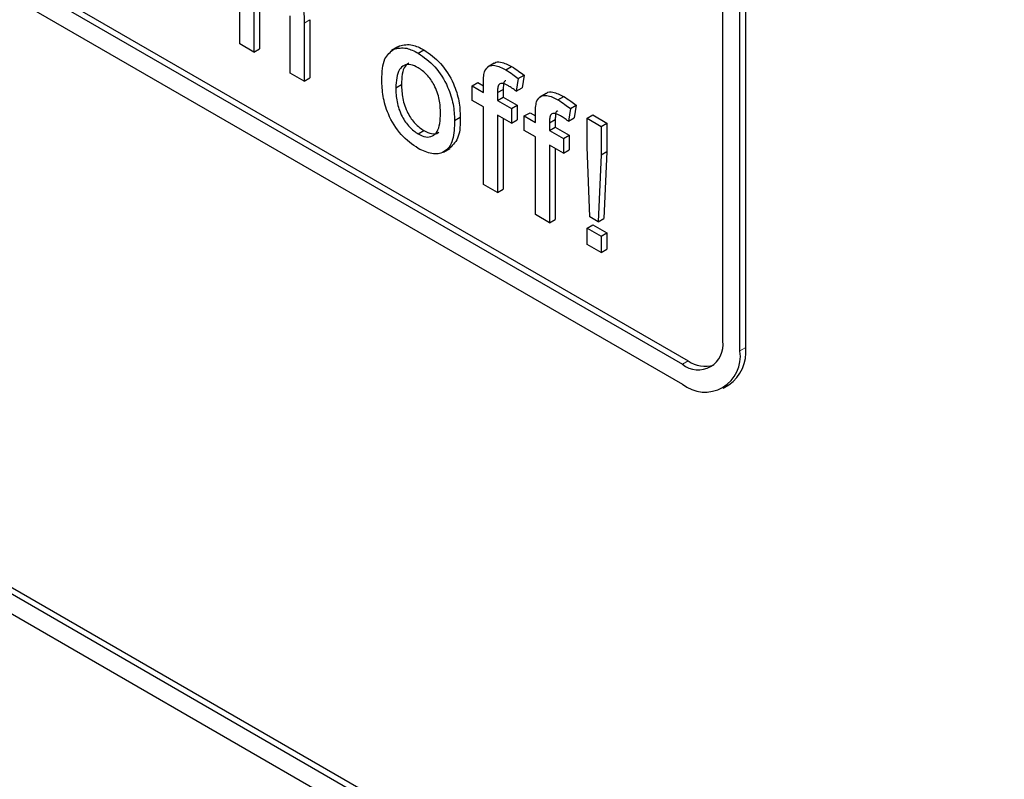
# Paper-space layout 'Blatt2' of a CAD drawing. Header units: millimetres. Extents: x 5 to 418, y 2 to 292.
# Tile 20 of 93: x 143.03 to 145.46, y 144.27 to 146.14. Entities that reach past the tile are written whole.
import ezdxf

# ---------------------------------------------------------------- set-up
doc = ezdxf.new("R2010")
doc.units = ezdxf.units.MM

psp = doc.layouts.new('Blatt2')

# ---------------------------------------------------------------- linework, layer by layer
at = {"color": 7, "linetype": 'Continuous', "lineweight": 25}
for p, q in [((137.5925, 149.3207), (144.6636, 145.2386)), ((139.4027, 148.3247), (144.6636, 145.2876)), ((139.4169, 148.3328), (144.6777, 145.2958)), ((144.805, 145.3203), (144.805, 147.6066)), ((144.8192, 145.3285), (144.8192, 147.6148)), ((144.7626, 145.3448), (144.7626, 146.8473)), ((143.5744, 146.0759), (143.5744, 146.3862)), ((143.6089, 146.1777), (143.6089, 146.056)), ((143.623, 146.1858), (143.623, 146.0642)), ((143.6985, 146.0043), (143.6985, 146.1452)), ((143.7329, 146.1274), (143.7329, 145.9844)), ((143.7471, 146.1356), (143.7471, 145.9926)), ((143.6089, 146.056), (143.5744, 146.0759)), ((143.9634, 146.069), (143.9475, 146.0598)), ((143.9533, 146.063), (143.9674, 146.0712)), ((143.6089, 146.056), (143.623, 146.0642)), ((144.0134, 146.0532), (144.0276, 146.0614)), ((144.2001, 146.0282), (144.1842, 146.019)), ((144.2292, 146.0122), (144.2433, 146.0204)), ((143.7329, 145.9844), (143.6985, 146.0043)), ((144.2597, 145.9907), (144.2738, 145.9989)), ((144.2738, 145.9989), (144.2689, 145.9678)), ((143.7329, 145.9844), (143.7471, 145.9926)), ((143.9582, 145.9679), (143.9723, 145.976)), ((144.1463, 145.9726), (144.1604, 145.9807)), ((144.1463, 145.9368), (144.1463, 145.9726)), ((144.1463, 145.9726), (144.1738, 145.9566)), ((144.1604, 145.9807), (144.1738, 145.973)), ((144.1738, 145.9566), (144.1738, 145.9797)), ((144.2597, 145.9907), (144.2548, 145.9596)), ((144.2083, 145.956), (144.2224, 145.9641)), ((144.2083, 145.956), (144.2083, 145.9368)), ((144.2224, 145.9641), (144.2224, 145.9449)), ((144.2548, 145.9596), (144.2689, 145.9678)), ((144.3283, 145.9542), (144.3124, 145.945)), ((144.3573, 145.9382), (144.3714, 145.9464)), ((144.1738, 145.9208), (144.1463, 145.9368)), ((144.2083, 145.9368), (144.2224, 145.9449)), ((144.2083, 145.9368), (144.2427, 145.9169)), ((144.2224, 145.9449), (144.2569, 145.925)), ((144.2427, 145.9169), (144.2569, 145.925)), ((144.2569, 145.925), (144.2569, 145.8892)), ((144.3878, 145.9167), (144.402, 145.9249)), ((144.402, 145.9249), (144.3971, 145.8938)), ((144.1738, 145.7299), (144.1738, 145.9208)), ((144.2427, 145.8811), (144.2083, 145.901)), ((144.2083, 145.901), (144.2083, 145.71)), ((144.2427, 145.9169), (144.2427, 145.8811)), ((144.2744, 145.8986), (144.2886, 145.9067)), ((144.2744, 145.8628), (144.2744, 145.8986)), ((144.2744, 145.8986), (144.302, 145.8827)), ((144.2886, 145.9067), (144.302, 145.899)), ((144.302, 145.8827), (144.302, 145.9057)), ((144.3878, 145.9167), (144.3829, 145.8857)), ((144.4288, 145.893), (144.4429, 145.9012)), ((144.4429, 145.9012), (144.4774, 145.8813)), ((144.1029, 145.8874), (144.117, 145.8956)), ((144.2224, 145.8928), (144.2224, 145.7182)), ((144.2427, 145.8811), (144.2569, 145.8892)), ((144.3364, 145.882), (144.3506, 145.8902)), ((144.3364, 145.882), (144.3364, 145.8628)), ((144.3506, 145.8902), (144.3506, 145.8709)), ((144.3829, 145.8857), (144.3971, 145.8938)), ((144.4288, 145.893), (144.4632, 145.8731)), ((144.4288, 145.8226), (144.4288, 145.893)), ((144.4632, 145.8731), (144.4774, 145.8813)), ((144.4632, 145.8731), (144.4632, 145.8028)), ((144.4774, 145.8813), (144.4774, 145.8109)), ((144.0134, 145.8543), (144.0276, 145.8625)), ((144.302, 145.8469), (144.2744, 145.8628)), ((144.3364, 145.8628), (144.3506, 145.8709)), ((144.3364, 145.8628), (144.3709, 145.8429)), ((144.3506, 145.8709), (144.385, 145.8511)), ((144.3709, 145.8429), (144.385, 145.8511)), ((144.385, 145.8511), (144.385, 145.8153)), ((144.302, 145.6559), (144.302, 145.8469)), ((144.3709, 145.8071), (144.3364, 145.827)), ((144.3364, 145.827), (144.3364, 145.636)), ((144.3709, 145.8429), (144.3709, 145.8071)), ((144.0755, 145.8098), (144.0915, 145.819)), ((144.3506, 145.8188), (144.3506, 145.6442)), ((144.3709, 145.8071), (144.385, 145.8153)), ((144.4357, 145.6503), (144.4288, 145.8226)), ((144.4632, 145.8028), (144.4563, 145.6384)), ((144.4632, 145.8028), (144.4774, 145.8109)), ((144.4774, 145.8109), (144.4705, 145.6466)), ((144.2083, 145.71), (144.1738, 145.7299)), ((144.2083, 145.71), (144.2224, 145.7182)), ((144.3364, 145.636), (144.302, 145.6559)), ((144.3364, 145.636), (144.3506, 145.6442)), ((144.4288, 145.6225), (144.4429, 145.6307)), ((144.4563, 145.6384), (144.4357, 145.6503)), ((144.4429, 145.6307), (144.4774, 145.6108)), ((144.4563, 145.6384), (144.4705, 145.6466)), ((144.4288, 145.5827), (144.4288, 145.6225)), ((144.4288, 145.6225), (144.4632, 145.6026)), ((144.4632, 145.6026), (144.4774, 145.6108)), ((144.4774, 145.6108), (144.4774, 145.571)), ((144.4632, 145.5628), (144.4288, 145.5827)), ((144.4632, 145.6026), (144.4632, 145.5628)), ((144.4632, 145.5628), (144.4774, 145.571)), ((144.7636, 145.2287), (144.7777, 145.2369)), ((145.4414, 143.3198), (142.8958, 144.7894)), ((145.4556, 143.328), (142.91, 144.7975)), ((145.4414, 143.2708), (142.8958, 144.7404))]:
    psp.add_line(p, q, dxfattribs=at)
at = {"color": 7, "linetype": 'Continuous', "lineweight": 18}
for p, q in [((143.7329, 146.1274), (143.7471, 146.1356)), ((144.805, 145.3203), (144.8192, 145.3285)), ((144.6636, 145.2876), (144.6777, 145.2958))]:
    psp.add_line(p, q, dxfattribs=at)
at = {"color": 7, "linetype": 'Continuous', "lineweight": 25}
for centre, radius, start, end in [((144.7023, 145.335), 0.0611, 230.7967, 9.214), ((144.7188, 145.3063), 0.0873, 230.7967, 9.214), ((144.7212, 145.3176), 0.0986, 305.0133, 6.2988), ((144.72, 145.3564), 0.0739, 235.1435, 285.9932)]:
    psp.add_arc(centre, radius, start, end, dxfattribs=at)
for points, knots in [([(143.6665, 146.2535), (143.6774, 146.2461), (143.6991, 146.2315), (143.7246, 146.1934), (143.7323, 146.1572), (143.7327, 146.1373), (143.7329, 146.1274)], [0, 0, 0, 0, 0.280318, 0.55834, 0.778554, 1, 1, 1, 1]), ([(143.9533, 146.063), (143.9635, 146.0653), (143.9817, 146.0694), (144.0037, 146.0582), (144.0134, 146.0532)], [0, 0, 0, 0, 0.5590331, 1, 1, 1, 1]), ([(143.9674, 146.0712), (143.9776, 146.0734), (143.9959, 146.0775), (144.0179, 146.0663), (144.0276, 146.0614)], [0, 0, 0, 0, 0.5590331, 1, 1, 1, 1]), ([(143.9238, 145.9876), (143.9245, 146.0067), (143.9259, 146.0406), (143.9449, 146.0562), (143.9533, 146.063)], [0, 0, 0, 0, 0.560963, 1, 1, 1, 1]), ([(144.0134, 146.0532), (144.0275, 146.0433), (144.0558, 146.0234), (144.0865, 145.9739), (144.1011, 145.9267), (144.1023, 145.9005), (144.1029, 145.8874)], [0, 0, 0, 0, 0.279556, 0.5586, 0.778991, 1, 1, 1, 1]), ([(144.0276, 146.0614), (144.0417, 146.0514), (144.0699, 146.0316), (144.1006, 145.982), (144.1153, 145.9348), (144.1164, 145.9087), (144.117, 145.8956)], [0, 0, 0, 0, 0.279556, 0.5586, 0.778991, 1, 1, 1, 1]), ([(144.0134, 146.0174), (144.0071, 146.0204), (143.9945, 146.0265), (143.978, 146.0242), (143.9606, 146.009), (143.9592, 145.9848), (143.9582, 145.9679)], [0, 0, 0, 0, 0.187137, 0.374025, 0.561097, 1, 1, 1, 1]), ([(143.9906, 146.0289), (143.9872, 146.0265), (143.9739, 146.017), (143.973, 145.9935), (143.9723, 145.976)], [0, 0, 0, 0, 0.254643, 1, 1, 1, 1]), ([(144.1775, 146.01), (144.1804, 146.0142), (144.1863, 146.0226), (144.2049, 146.0247), (144.2199, 146.0169), (144.2292, 146.0122)], [0, 0, 0, 0, 0.2794581, 0.5596612, 1, 1, 1, 1]), ([(144.2004, 146.0277), (144.2008, 146.0282), (144.2044, 146.0323), (144.2194, 146.0322), (144.2342, 146.0249), (144.2433, 146.0204)], [0, 0, 0, 0, 0.041167, 0.414036, 1, 1, 1, 1]), ([(144.2433, 146.0204), (144.249, 146.0168), (144.2593, 146.0104), (144.2694, 146.0024), (144.2738, 145.9989)], [0, 0, 0, 0, 0.559945, 1, 1, 1, 1]), ([(144.0684, 145.9054), (144.068, 145.9165), (144.0672, 145.9385), (144.0551, 145.973), (144.0355, 146.0019), (144.0208, 146.0123), (144.0134, 146.0174)], [0, 0, 0, 0, 0.281064, 0.560316, 0.780174, 1, 1, 1, 1]), ([(144.1738, 145.9797), (144.1738, 145.9859), (144.1739, 145.9968), (144.1764, 146.006), (144.1775, 146.01)], [0, 0, 0, 0, 0.56037, 1, 1, 1, 1]), ([(144.2292, 146.0122), (144.2349, 146.0086), (144.2452, 146.0022), (144.2552, 145.9942), (144.2597, 145.9907)], [0, 0, 0, 0, 0.559945, 1, 1, 1, 1]), ([(144.0134, 145.8185), (143.999, 145.8286), (143.9702, 145.8487), (143.939, 145.8997), (143.9254, 145.9477), (143.9243, 145.9743), (143.9238, 145.9876)], [0, 0, 0, 0, 0.279616, 0.558371, 0.778858, 1, 1, 1, 1]), ([(143.9723, 145.976), (143.9728, 145.9649), (143.9736, 145.9426), (143.9852, 145.9075), (144.0052, 145.8782), (144.0201, 145.8677), (144.0276, 145.8625)], [0, 0, 0, 0, 0.281129, 0.560384, 0.780159, 1, 1, 1, 1]), ([(144.2355, 145.9728), (144.2312, 145.9751), (144.2227, 145.9797), (144.2115, 145.9785), (144.2086, 145.9673), (144.2084, 145.9598), (144.2083, 145.956)], [0, 0, 0, 0, 0.281469, 0.557719, 0.778516, 1, 1, 1, 1]), ([(144.229, 145.9849), (144.2281, 145.9848), (144.2242, 145.9845), (144.223, 145.9751), (144.2226, 145.9678), (144.2224, 145.9641)], [0, 0, 0, 0, 0.131284, 0.564968, 1, 1, 1, 1]), ([(144.2548, 145.9596), (144.2512, 145.9623), (144.2448, 145.9671), (144.2383, 145.971), (144.2355, 145.9728)], [0, 0, 0, 0, 0.559924, 1, 1, 1, 1]), ([(143.9582, 145.9679), (143.9586, 145.9567), (143.9594, 145.9344), (143.971, 145.8994), (143.9911, 145.87), (144.006, 145.8595), (144.0134, 145.8543)], [0, 0, 0, 0, 0.281129, 0.560384, 0.780159, 1, 1, 1, 1]), ([(144.3056, 145.9361), (144.3086, 145.9402), (144.3144, 145.9486), (144.333, 145.9507), (144.3481, 145.943), (144.3573, 145.9382)], [0, 0, 0, 0, 0.2794581, 0.5596612, 1, 1, 1, 1]), ([(144.3286, 145.9538), (144.3289, 145.9542), (144.3325, 145.9583), (144.3476, 145.9582), (144.3624, 145.9509), (144.3714, 145.9464)], [0, 0, 0, 0, 0.041167, 0.414036, 1, 1, 1, 1]), ([(144.3714, 145.9464), (144.3772, 145.9428), (144.3874, 145.9364), (144.3975, 145.9284), (144.402, 145.9249)], [0, 0, 0, 0, 0.559945, 1, 1, 1, 1]), ([(144.302, 145.9057), (144.302, 145.9119), (144.302, 145.9229), (144.3045, 145.932), (144.3056, 145.9361)], [0, 0, 0, 0, 0.56037, 1, 1, 1, 1]), ([(144.3573, 145.9382), (144.363, 145.9347), (144.3733, 145.9283), (144.3834, 145.9202), (144.3878, 145.9167)], [0, 0, 0, 0, 0.559945, 1, 1, 1, 1]), ([(144.0134, 145.8543), (144.0198, 145.8513), (144.0326, 145.8452), (144.049, 145.8481), (144.0662, 145.8638), (144.0675, 145.8882), (144.0684, 145.9054)], [0, 0, 0, 0, 0.187044, 0.373945, 0.560983, 1, 1, 1, 1]), ([(144.3637, 145.8988), (144.3594, 145.9011), (144.3509, 145.9057), (144.3397, 145.9045), (144.3368, 145.8934), (144.3365, 145.8858), (144.3364, 145.882)], [0, 0, 0, 0, 0.281469, 0.557719, 0.778516, 1, 1, 1, 1]), ([(144.3571, 145.9109), (144.3562, 145.9109), (144.3524, 145.9105), (144.3511, 145.9011), (144.3508, 145.8938), (144.3506, 145.8902)], [0, 0, 0, 0, 0.131284, 0.564968, 1, 1, 1, 1]), ([(144.3829, 145.8857), (144.3793, 145.8883), (144.373, 145.8931), (144.3665, 145.8971), (144.3637, 145.8988)], [0, 0, 0, 0, 0.559924, 1, 1, 1, 1]), ([(144.1029, 145.8874), (144.1024, 145.8708), (144.1014, 145.8376), (144.0804, 145.8073), (144.0477, 145.8027), (144.0249, 145.8132), (144.0134, 145.8185)], [0, 0, 0, 0, 0.281033, 0.559513, 0.779602, 1, 1, 1, 1]), ([(144.117, 145.8956), (144.1168, 145.8785), (144.1164, 145.8452), (144.0994, 145.8279), (144.091, 145.8195)], [0, 0, 0, 0, 0.512915, 1, 1, 1, 1]), ([(144.0276, 145.8625), (144.0339, 145.8596), (144.0464, 145.8538), (144.0592, 145.8544), (144.0635, 145.8586), (144.0641, 145.8592)], [0, 0, 0, 0, 0.465388, 0.930416, 1, 1, 1, 1])]:
    psp.add_open_spline(points, degree=3, knots=knots, dxfattribs=at)

doc.saveas('drawing.dxf')
